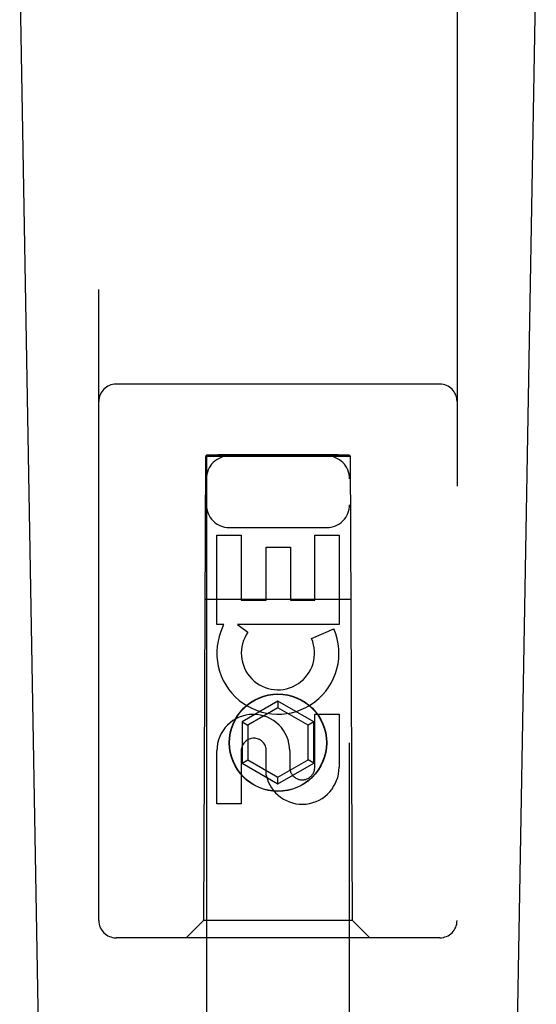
# Model space of a CAD drawing. Header units: inches. Extents: x 0 to 200, y 0 to 129.
# Tile 10 of 118: x 94.813 to 95.715, y 45.497 to 47.214. Entities that reach past the tile are written whole.
import ezdxf

# ---------------------------------------------------------------- set-up
doc = ezdxf.new("R2010")
doc.units = ezdxf.units.IN
doc.header["$LTSCALE"] = 11
doc.header["$MEASUREMENT"] = 0
doc.linetypes.add('HIDDEN', pattern=[0.2, 0.1, -0.1])
doc.layers.add('DOOR_ASSEMBLY', color=7, linetype='CONTINUOUS')

msp = doc.modelspace()

# ---------------------------------------------------------------- linework, layer by layer
at = {"layer": 'DOOR_ASSEMBLY', "color": 8, "linetype": 'HIDDEN'}
for p, q in [((94.9515, 45.6433), (94.9515, 47.5008)), ((95.5765, 47.5008), (95.5765, 45.6433)), ((95.5465, 46.5783), (94.9815, 46.5783)), ((95.1375, 46.4533), (95.134, 45.6433)), ((95.1375, 46.4533), (95.3905, 46.4533)), ((95.139, 46.455), (95.139, 18.4533)), ((95.1397, 46.455), (95.1409, 46.4551)), ((95.1409, 46.4551), (95.1449, 46.4551)), ((95.1476, 46.452), (95.1417, 46.452)), ((95.1449, 46.4551), (95.1556, 46.4551)), ((95.159, 46.452), (95.1476, 46.452)), ((95.1556, 46.4551), (95.159, 46.4551)), ((95.369, 46.4551), (95.159, 46.4551)), ((95.3725, 46.452), (95.159, 46.452)), ((95.369, 46.4551), (95.3805, 46.4551)), ((95.3832, 46.452), (95.3725, 46.452)), ((95.3805, 46.4551), (95.3864, 46.4551)), ((95.3872, 46.452), (95.3832, 46.452)), ((95.3884, 46.452), (95.3872, 46.452)), ((95.389, 18.4533), (95.389, 46.455)), ((95.394, 45.6433), (95.3905, 46.4533)), ((95.179, 46.3283), (95.349, 46.3283)), ((95.1575, 46.3154), (95.1999, 46.3154)), ((95.1575, 46.1593), (95.1575, 46.3154)), ((95.1999, 46.3154), (95.1999, 46.2019)), ((95.3282, 46.3154), (95.3707, 46.3154)), ((95.3282, 46.2019), (95.3282, 46.3154)), ((95.3707, 46.3154), (95.3707, 46.1593)), ((95.2434, 46.2941), (95.2858, 46.2941)), ((95.2434, 46.2019), (95.2434, 46.2941)), ((95.2858, 46.2941), (95.2858, 46.2019)), ((95.1365, 46.2033), (95.3916, 46.2033)), ((95.1999, 46.2019), (95.2434, 46.2019)), ((95.2858, 46.2019), (95.3282, 46.2019)), ((95.1697, 46.1593), (95.1575, 46.1593)), ((95.168, 46.1558), (95.1697, 46.1593)), ((95.3707, 46.1593), (95.1931, 46.1593)), ((95.1931, 46.1593), (95.2116, 46.1463)), ((95.3226, 46.1349), (95.3617, 46.1518)), ((95.264, 46.0258), (95.2015, 45.9897)), ((95.3265, 45.9897), (95.264, 46.0258)), ((95.264, 46.0258), (95.264, 46.0142)), ((95.264, 46.0142), (95.2115, 45.9839)), ((95.3165, 45.9839), (95.264, 46.0142)), ((95.3282, 46.003), (95.3707, 46.003)), ((95.3282, 45.9106), (95.3282, 46.003)), ((95.3707, 46.003), (95.3707, 45.9106)), ((95.2015, 45.9897), (95.2115, 45.9839)), ((95.2015, 45.9897), (95.2015, 45.9175)), ((95.3265, 45.9897), (95.3165, 45.9839)), ((95.3265, 45.9175), (95.3265, 45.9897)), ((95.2115, 45.9839), (95.2115, 45.9233)), ((95.3165, 45.9233), (95.3165, 45.9839)), ((95.1575, 45.8467), (95.1575, 45.9392)), ((95.1999, 45.9392), (95.1999, 45.8467)), ((95.2434, 45.8968), (95.2434, 45.9431)), ((95.2844, 45.9392), (95.2844, 45.9106)), ((95.2015, 45.9175), (95.2115, 45.9233)), ((95.2015, 45.9175), (95.264, 45.8814)), ((95.2115, 45.9233), (95.264, 45.893)), ((95.264, 45.893), (95.3165, 45.9233)), ((95.264, 45.8814), (95.3265, 45.9175)), ((95.3265, 45.9175), (95.3165, 45.9233)), ((95.264, 45.8814), (95.264, 45.893)), ((95.1999, 45.8467), (95.1575, 45.8467)), ((95.134, 45.6433), (95.104, 45.6133)), ((95.394, 45.6433), (95.134, 45.6433)), ((95.394, 45.6433), (95.424, 45.6133)), ((95.5465, 45.6133), (94.9815, 45.6133))]:
    msp.add_line(p, q, dxfattribs=at)
at = {"layer": 'DOOR_ASSEMBLY', "color": 7, "linetype": 'Continuous'}
for p, q in [((94.8855, 43.1913), (94.8133, 47.3307)), ((95.6426, 43.1913), (95.7148, 47.3307))]:
    msp.add_line(p, q, dxfattribs=at)
at = {"layer": 'DOOR_ASSEMBLY', "color": 8, "linetype": 'HIDDEN'}
for points in [[(95.139, 46.455), (95.1391, 46.455), (95.1393, 46.455), (95.1397, 46.455)], [(95.1417, 46.452), (95.1402, 46.452), (95.1397, 46.452), (95.1393, 46.452), (95.1391, 46.4521), (95.139, 46.4521)], [(95.3864, 46.4551), (95.3878, 46.4551), (95.3884, 46.455), (95.3887, 46.455), (95.389, 46.455), (95.389, 46.455)], [(95.389, 46.4521), (95.389, 46.4521), (95.3887, 46.452), (95.3884, 46.452)]]:
    msp.add_lwpolyline(points, dxfattribs=at)
for radius in [0.085, 0.0845]:
    msp.add_circle((95.264, 45.9533), radius, dxfattribs=at)
for centre, radius, start, end in [((94.9815, 46.5483), 0.03, 90, 180), ((95.5465, 46.5483), 0.03, 0, 90), ((95.179, 46.4133), 0.04, 90, 180), ((95.349, 46.4133), 0.04, 0, 90), ((95.179, 46.3683), 0.04, 180, 270), ((95.349, 46.3683), 0.04, 270, 360), ((95.2639, 46.1095), 0.1065, 154.2636, 23.4027), ((95.2639, 46.1095), 0.0639, 144.8895, 23.4026), ((95.2209, 45.9392), 0.0635, 0, 180), ((95.2218, 45.9392), 0.0219, 10.307, 180), ((95.3063, 45.9105), 0.0644, 192.2995, 0.0775), ((95.3063, 45.9106), 0.0219, 179.9011, 360), ((94.9815, 45.6433), 0.03, 180, 270), ((95.5465, 45.6433), 0.03, 270, 360)]:
    msp.add_arc(centre, radius, start, end, dxfattribs=at)

doc.saveas('drawing.dxf')
